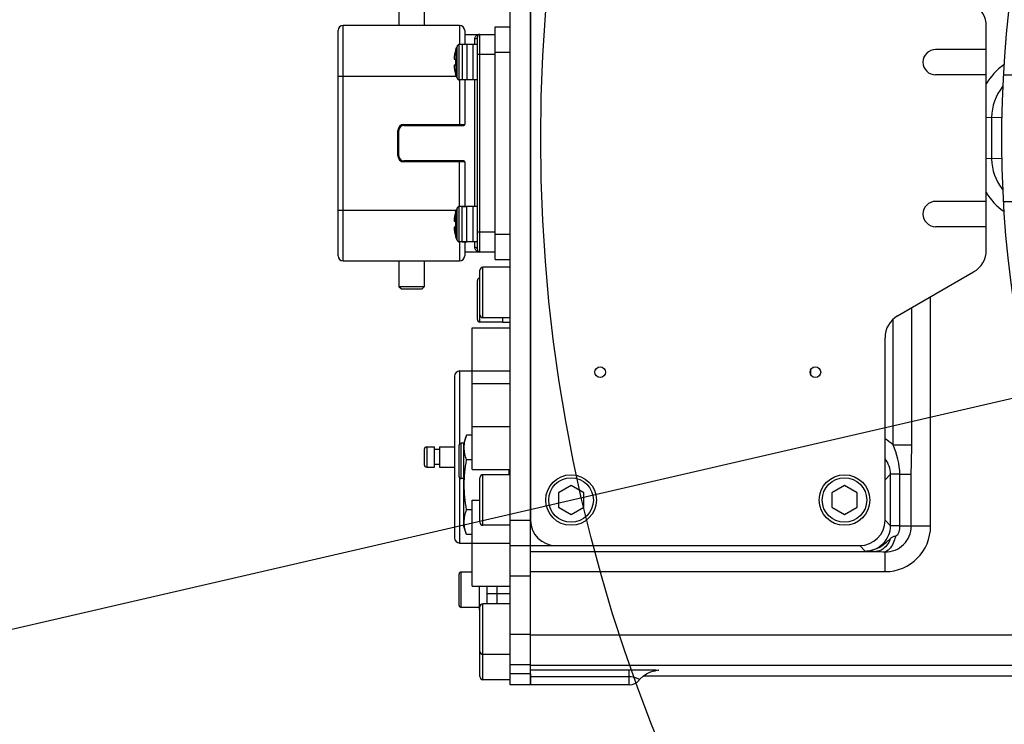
# Model space of a CAD drawing. Header units: millimetres. Extents: x 0 to 8493, y 0 to 6007.
# Tile 32 of 111: x 3948 to 4142, y 1130 to 1269. Entities that reach past the tile are written whole.
import ezdxf

# ---------------------------------------------------------------- set-up
doc = ezdxf.new("R2010")
doc.units = ezdxf.units.MM
doc.header["$LTSCALE"] = 467.107143
doc.layers.get('0').update_dxf_attribs({"linetype": 'CONTINUOUS'})
for name, color, linetype in [('304103000034DXF_CONTINUOUS_LINE', 7, 'CONTINUOUS'), ('304103000046DXF_CONTINUOUS_LINE', 7, 'CONTINUOUS'), ('304105000031DXF_CONTINUOUS_LINE', 7, 'CONTINUOUS'), ('304105000042DXF_CONTINUOUS_LINE', 7, 'CONTINUOUS'), ('304105000066DXF_CONTINUOUS_LINE', 7, 'CONTINUOUS'), ('304105000241DXF_CONTINUOUS_LINE', 7, 'CONTINUOUS'), ('304105000338DXF_CONTINUOUS_LINE', 7, 'CONTINUOUS'), ('304106000002DXF_CONTINUOUS_LINE', 7, 'CONTINUOUS'), ('304106000067DXF_CONTINUOUS_LINE', 7, 'CONTINUOUS'), ('304110000210DXF_CONTINUOUS_LINE', 7, 'CONTINUOUS'), ('304110000234DXF_CONTINUOUS_LINE', 7, 'CONTINUOUS'), ('501023000017DXF_CONTINUOUS_LINE', 7, 'CONTINUOUS'), ('501023000027DXF_CONTINUOUS_LINE', 7, 'CONTINUOUS'), ('501023000069DXF_CONTINUOUS_LINE', 7, 'CONTINUOUS'), ('501023000093DXF_CONTINUOUS_LINE', 7, 'CONTINUOUS'), ('627001000012DXF_CONTINUOUS_LINE', 7, 'CONTINUOUS'), ('627001000038DXF_CONTINUOUS_LINE', 7, 'CONTINUOUS'), ('最大动作范围图_DXF_DIMENSION', 7, 'CONTINUOUS')]:
    doc.layers.add(name, color=color, linetype=linetype)
doc.styles.get("Standard").update_dxf_attribs({"font": 'txt', "width": 0.7})
doc.dimstyles.new('DIMSTYLE_1', dxfattribs={"dimtxt": 85.714286, "dimasz": 42.857143, "dimexe": 1.5, "dimexo": 0, "dimgap": 6, "dimtad": 0, "dimtih": 1, "dimtoh": 1, "dimdec": 1, "dimdsep": 46, "dimtxsty": 'Standard', "dimblk": '_FILLED', "dimblk1": '_FILLED', "dimblk2": '_FILLED', "dimcen": 0.09, "dimclrt": 5, "dimazin": 2, "dimtp": 0.5, "dimtm": 0.5, "dimtfac": 1, "dimtdec": 65535, "dimtofl": 0, "dimtmove": 0, "dimatfit": 3, "dimldrblk": '_FILLED', "dimfxl": 0, "dimtolj": 1, "dimarcsym": 0})

# ---------------------------------------------------------------- blocks, each defined once
blk = doc.blocks.new('*D1')
at = {"layer": '最大动作范围图_DXF_DIMENSION', "color": 2, "linetype": 'Continuous', "transparency": 16777216}
blk.add_line((5263.67, 1245.98), (4966.12, 1245.98), dxfattribs=at)
for start, end in [(0, 86.39529), (109.00151, 167)]:
    blk.add_arc((4366.38, 1245.98), 610.46, start, end, dxfattribs=at)
for points in [[(3772.32, 1427.48), (3771.56, 1383.31), (3793.01, 1421.93)], [(4964.63, 1288.44), (4976.84, 1245.98), (4986.04, 1289.19)]]:
    blk.add_solid(points, dxfattribs=at)
blk = doc.blocks.new('_FILLED')
at = {"color": 0, "linetype": 'ByBlock'}
blk.add_solid([(0, 0), (-1, 0.25), (-1, -0.25)], dxfattribs=at)
blk = doc.blocks.new('*D2')
at = {"layer": '最大动作范围图_DXF_DIMENSION', "color": 2, "linetype": 'Continuous', "transparency": 16777216}
blk.add_line((5263.67, 1245.98), (4966.12, 1245.98), dxfattribs=at)
for start, end in [(260.88866, 360), (193, 239.94839)]:
    blk.add_arc((4366.38, 1245.98), 610.46, start, end, dxfattribs=at)
for points in [[(4986.04, 1202.78), (4976.84, 1245.98), (4964.63, 1203.53)], [(3793.01, 1070.04), (3771.56, 1108.66), (3772.32, 1064.49)]]:
    blk.add_solid(points, dxfattribs=at)

msp = doc.modelspace()

# ---------------------------------------------------------------- linework, layer by layer
at = {"color": 2, "linetype": 'Continuous'}
msp.add_line((4366.378, 1245.984), (2738.232, 870.097), dxfattribs=at)
msp.add_circle((4366.427, 1245.984), 316, dxfattribs=at)
at = {"layer": '304103000034DXF_CONTINUOUS_LINE', "color": 7, "linetype": 'Continuous'}
for p, q in [((4141.775, 1258.484), (4156.427, 1258.484)), ((4141.775, 1233.484), (4156.427, 1233.484))]:
    msp.add_line(p, q, dxfattribs=at)
msp.add_arc((4366.427, 1245.984), 225, 72.65327, 219.31615, dxfattribs=at)
at = {"layer": '304103000046DXF_CONTINUOUS_LINE', "color": 9, "linetype": 'Continuous'}
for p, q in [((4138.427, 1250.097), (4141.54, 1250.041)), ((4141.54, 1241.927), (4138.427, 1241.871)), ((4127.427, 1169.333), (4127.427, 1214.633)), ((4123.719, 1185.376), (4123.719, 1212.492)), ((4120.011, 1185.377), (4120.011, 1210.177)), ((4103.72, 1200.128), (4103.72, 1199.34)), ((4120.011, 1185.376), (4123.719, 1185.376)), ((4118.427, 1178.485), (4119.51, 1179.568)), ((4119.51, 1169.4), (4119.51, 1179.568)), ((4121.355, 1179.568), (4119.51, 1179.568)), ((4121.355, 1169.4), (4121.355, 1179.568)), ((4121.355, 1179.568), (4123.621, 1179.568)), ((4123.621, 1169.333), (4123.621, 1179.568)), ((4118.427, 1170.483), (4119.51, 1169.4)), ((4121.355, 1169.4), (4119.51, 1169.4)), ((4127.427, 1169.333), (4123.621, 1169.333)), ((4113.428, 1165.484), (4114.511, 1164.401)), ((4048.427, 1164.331), (4116.608, 1164.331)), ((4118.427, 1160.331), (4118.427, 1164.226)), ((4048.427, 1160.331), (4118.427, 1160.331)), ((4048.427, 1147.88), (4164.025, 1147.88)), ((4048.427, 1141.881), (4167.045, 1141.881)), ((4048.427, 1140.944), (4067.927, 1140.944)), ((4048.427, 1139.599), (4067.927, 1139.599)), ((4067.927, 1137.984), (4067.927, 1140.944)), ((4070.726, 1139.752), (4168.197, 1139.752))]:
    msp.add_line(p, q, dxfattribs=at)
at = {"layer": '304103000046DXF_CONTINUOUS_LINE', "color": 7, "linetype": 'Continuous'}
for p, q in [((4139.464, 1250.078), (4139.464, 1241.89)), ((4048.427, 1137.984), (4048.427, 1165.947)), ((4048.427, 1165.484), (4053.427, 1165.484)), ((4070.725, 1139.751), (4168.197, 1139.751)), ((4067.927, 1137.984), (4048.427, 1137.984))]:
    msp.add_line(p, q, dxfattribs=at)
msp.add_lwpolyline([(4069.884, 1138.927), (4070.04, 1139.115), (4070.648, 1139.699), (4071.32, 1140.157), (4071.993, 1140.475), (4072.579, 1140.659), (4072.985, 1140.74), (4073.118, 1140.758)], dxfattribs=at)
at = {"layer": '304103000046DXF_CONTINUOUS_LINE', "color": 9, "linetype": 'Continuous'}
for centre, radius, start, end in [((4149.463, 1249.898), 13, 125.75869, 148.53184), ((4149.463, 1242.07), 13, 211.46916, 234.24093), ((4114.497, 1179.544), 8.026, 46.60428, 60.65279), ((4114.513, 1169.399), 4.998, 269.97616, 0.01841), ((4118.427, 1169.332), 9.001, 270.00523, 0.0035), ((4118.52, 1169.327), 5.102, 268.96416, 0.06984)]:
    msp.add_arc(centre, radius, start, end, dxfattribs=at)
at = {"layer": '304103000046DXF_CONTINUOUS_LINE', "color": 7, "linetype": 'Continuous'}
for centre, radius, start, end in [((4149.463, 1249.898), 10, 141.29954, 178.96658), ((4366.427, 1245.984), 227, 178.96658, 181.03342), ((4149.463, 1242.07), 10, 181.03342, 218.70054), ((4067.927, 1140.484), 2.5, 270, 321.37564)]:
    msp.add_arc(centre, radius, start, end, dxfattribs=at)
at = {"layer": '304103000046DXF_CONTINUOUS_LINE', "color": 9, "linetype": 'Continuous'}
for points in [[(4121.355, 1179.568), (4121.355, 1181.555), (4120.761, 1183.537), (4120.011, 1185.377)], [(4123.621, 1179.568), (4123.619, 1181.504), (4123.719, 1183.44), (4123.719, 1185.376)], [(4119.51, 1179.568), (4119.511, 1180.655), (4119.118, 1181.796), (4118.447, 1182.651)], [(4120.534, 1167.431), (4121.229, 1167.582), (4121.371, 1168.689), (4121.357, 1169.4)], [(4119.481, 1166.864), (4119.77, 1167.128), (4120.152, 1167.408), (4120.542, 1167.371)], [(4116.608, 1164.331), (4117.215, 1164.324), (4117.822, 1164.273), (4118.427, 1164.226)]]:
    msp.add_open_spline(points, degree=3, dxfattribs=at)
for points, knots in [([(4121.355, 1169.4), (4121.606, 1169.395), (4122.362, 1169.376), (4123.118, 1169.365), (4123.621, 1169.332)], [0, 0, 0, 0, 0.3327761, 1, 1, 1, 1]), ([(4114.511, 1164.401), (4115.468, 1164.397), (4117.404, 1164.915), (4118.793, 1166.235), (4119.481, 1166.864)], [0, 0, 0, 0, 0.5066763, 1, 1, 1, 1]), ([(4119.481, 1166.864), (4119.369, 1166.507), (4118.855, 1165.298), (4117.555, 1164.344), (4116.608, 1164.331)], [0, 0, 0, 0, 0.2831008, 1, 1, 1, 1]), ([(4120.534, 1167.431), (4120.455, 1167.048), (4120.099, 1165.826), (4119.291, 1164.514), (4118.427, 1164.226)], [0, 0, 0, 0, 0.3008894, 1, 1, 1, 1]), ([(4114.511, 1164.401), (4114.649, 1164.395), (4115.348, 1164.363), (4116.047, 1164.343), (4116.608, 1164.331)], [0, 0, 0, 0, 0.1977178, 1, 1, 1, 1]), ([(4067.927, 1140.944), (4068.296, 1140.944), (4069.61, 1140.941), (4070.923, 1140.931), (4071.867, 1140.913)], [0, 0, 0, 0, 0.2810122, 1, 1, 1, 1]), ([(4067.927, 1139.599), (4068.496, 1139.599), (4068.927, 1139.528), (4069.967, 1139.035), (4069.883, 1138.927)], [0, 0, 0, 0, 0.8065192, 1, 1, 1, 1]), ([(4071.867, 1140.913), (4072.489, 1140.901), (4074.565, 1140.931), (4073.304, 1140.761), (4073.087, 1140.752)], [0, 0, 0, 0, 0.7413216, 1, 1, 1, 1])]:
    msp.add_open_spline(points, degree=3, knots=knots, dxfattribs=at)
at = {"layer": '304105000031DXF_CONTINUOUS_LINE', "color": 7, "linetype": 'Continuous'}
for p, q in [((4038.327, 1152.806), (4038.327, 1157.484)), ((4038.427, 1152.806), (4038.327, 1152.806))]:
    msp.add_line(p, q, dxfattribs=at)
at = {"layer": '304105000042DXF_CONTINUOUS_LINE', "color": 7, "linetype": 'Continuous'}
for p, q in [((4039.827, 1153.984), (4039.827, 1157.484)), ((4041.827, 1153.984), (4041.827, 1157.484))]:
    msp.add_line(p, q, dxfattribs=at)
at = {"layer": '304105000042DXF_CONTINUOUS_LINE', "color": 9, "linetype": 'Continuous'}
msp.add_line((4039.827, 1155.984), (4041.827, 1155.984), dxfattribs=at)
at = {"layer": '304105000066DXF_CONTINUOUS_LINE', "color": 7, "linetype": 'Continuous'}
for p, q in [((4042.927, 1209.534), (4042.927, 1210.484)), ((4044.427, 1209.534), (4042.927, 1209.534))]:
    msp.add_line(p, q, dxfattribs=at)
at = {"layer": '304105000241DXF_CONTINUOUS_LINE', "color": 7, "linetype": 'Continuous'}
for p, q in [((4048.427, 1321.484), (4048.427, 1170.484)), ((4138.427, 1223.871), (4138.427, 1268.097)), ((4138.427, 1263.484), (4128.427, 1263.484)), ((4138.427, 1258.484), (4128.427, 1258.484)), ((4138.427, 1233.484), (4128.427, 1233.484)), ((4138.427, 1228.484), (4128.427, 1228.484)), ((4120.927, 1210.88), (4135.927, 1219.541)), ((4118.427, 1170.484), (4118.427, 1206.55)), ((4053.427, 1165.484), (4113.427, 1165.484))]:
    msp.add_line(p, q, dxfattribs=at)
for centre in [(4062.177, 1199.734), (4104.677, 1199.734)]:
    msp.add_circle(centre, 1.05, dxfattribs=at)
for centre, radius, start, end in [((4133.427, 1268.097), 5, 0, 60), ((4128.427, 1260.984), 2.5, 90, 270), ((4128.427, 1230.984), 2.5, 90, 270), ((4133.427, 1223.871), 5, 300, 360), ((4123.427, 1206.55), 5, 120, 180), ((4053.427, 1170.484), 5, 180, 270), ((4113.427, 1170.484), 5, 270, 360)]:
    msp.add_arc(centre, radius, start, end, dxfattribs=at)
at = {"layer": '304105000338DXF_CONTINUOUS_LINE', "color": 7, "linetype": 'Continuous'}
for p, q in [((4044.427, 1137.985), (4044.427, 1353.983)), ((4048.427, 1165.947), (4048.427, 1326.021)), ((4044.427, 1165.484), (4048.427, 1165.484)), ((4048.427, 1144.918), (4048.427, 1163.727)), ((4044.427, 1141.984), (4048.427, 1141.984)), ((4048.427, 1140.166), (4048.427, 1137.985)), ((4048.427, 1137.984), (4044.427, 1137.984))]:
    msp.add_line(p, q, dxfattribs=at)
at = {"layer": '304105000338DXF_CONTINUOUS_LINE', "color": 9, "linetype": 'Continuous'}
for p, q in [((4044.427, 1170.484), (4048.427, 1170.484)), ((4044.427, 1159.484), (4048.427, 1159.484)), ((4044.427, 1147.984), (4048.427, 1147.984)), ((4048.427, 1140.166), (4044.427, 1140.166))]:
    msp.add_line(p, q, dxfattribs=at)
at = {"layer": '304106000002DXF_CONTINUOUS_LINE', "color": 9, "linetype": 'Continuous'}
for p, q in [((4011.427, 1221.734), (4011.427, 1268.234)), ((4034.427, 1268.234), (4034.427, 1264.484)), ((4010.427, 1258.234), (4033.739, 1258.234)), ((4034.427, 1257.484), (4034.427, 1248.484)), ((4023.427, 1248.684), (4023.427, 1248.484)), ((4023.427, 1248.684), (4035.427, 1248.684)), ((4022.227, 1242.484), (4022.227, 1247.484)), ((4022.227, 1247.484), (4022.427, 1247.484)), ((4022.227, 1242.484), (4022.427, 1242.484)), ((4023.427, 1241.284), (4023.427, 1241.484)), ((4035.427, 1241.284), (4023.427, 1241.284)), ((4034.427, 1232.484), (4034.427, 1241.484)), ((4010.427, 1231.734), (4033.739, 1231.734)), ((4034.427, 1225.484), (4034.427, 1221.734))]:
    msp.add_line(p, q, dxfattribs=at)
at = {"layer": '304106000002DXF_CONTINUOUS_LINE', "color": 7, "linetype": 'Continuous'}
for p, q in [((4034.427, 1268.234), (4011.427, 1268.234)), ((4010.427, 1222.734), (4010.427, 1267.234)), ((4035.427, 1267.234), (4035.427, 1264.484)), ((4035.427, 1257.484), (4035.427, 1248.684)), ((4023.427, 1248.484), (4035.227, 1248.484)), ((4022.427, 1242.484), (4022.427, 1247.484)), ((4035.227, 1241.484), (4023.427, 1241.484)), ((4035.427, 1241.284), (4035.427, 1232.484)), ((4035.427, 1225.484), (4035.427, 1222.734)), ((4011.427, 1221.734), (4034.427, 1221.734))]:
    msp.add_line(p, q, dxfattribs=at)
for centre, radius, start, end in [((4011.427, 1267.234), 1, 90, 180), ((4034.427, 1267.234), 1, 0, 90), ((4023.427, 1247.484), 1, 90, 180), ((4035.227, 1248.684), 0.2, 270, 360), ((4023.427, 1242.484), 1, 180, 270), ((4035.227, 1241.284), 0.2, 0, 90), ((4011.427, 1222.734), 1, 180, 270), ((4034.427, 1222.734), 1, 270, 360)]:
    msp.add_arc(centre, radius, start, end, dxfattribs=at)
at = {"layer": '304106000002DXF_CONTINUOUS_LINE', "color": 9, "linetype": 'Continuous'}
for centre, start, end in [((4023.427, 1247.484), 90, 180), ((4023.427, 1242.484), 180, 270)]:
    msp.add_arc(centre, 1.2, start, end, dxfattribs=at)
at = {"layer": '304106000067DXF_CONTINUOUS_LINE', "color": 7, "linetype": 'Continuous'}
msp.add_line((4041.827, 1153.984), (4041.827, 1157.484), dxfattribs=at)
at = {"layer": '304106000067DXF_CONTINUOUS_LINE', "color": 9, "linetype": 'Continuous'}
msp.add_line((4041.827, 1155.984), (4044.427, 1155.984), dxfattribs=at)
at = {"layer": '304110000210DXF_CONTINUOUS_LINE', "color": 9, "linetype": 'Continuous'}
for p, q in [((4034.427, 1199.984), (4034.427, 1185.572)), ((4027.927, 1184.984), (4027.927, 1180.984)), ((4034.427, 1178.851), (4034.427, 1165.984))]:
    msp.add_line(p, q, dxfattribs=at)
at = {"layer": '304110000210DXF_CONTINUOUS_LINE', "color": 7, "linetype": 'Continuous'}
for p, q in [((4034.427, 1199.984), (4036.927, 1199.984)), ((4033.427, 1198.984), (4033.427, 1166.984)), ((4027.427, 1184.484), (4027.427, 1181.484)), ((4027.927, 1184.984), (4029.427, 1184.984)), ((4029.427, 1180.984), (4029.427, 1184.984)), ((4030.427, 1184.484), (4029.427, 1184.484)), ((4030.427, 1184.984), (4030.427, 1180.984)), ((4030.427, 1184.984), (4033.427, 1184.984)), ((4027.927, 1180.984), (4029.427, 1180.984)), ((4030.427, 1181.484), (4029.427, 1181.484)), ((4030.427, 1180.984), (4033.427, 1180.984)), ((4034.427, 1165.984), (4036.927, 1165.984))]:
    msp.add_line(p, q, dxfattribs=at)
for centre, radius, start, end in [((4034.427, 1198.984), 1, 90, 180), ((4027.927, 1184.484), 0.5, 90, 180), ((4027.927, 1181.484), 0.5, 180, 270), ((4034.427, 1166.984), 1, 180, 270)]:
    msp.add_arc(centre, radius, start, end, dxfattribs=at)
at = {"layer": '304110000234DXF_CONTINUOUS_LINE', "color": 7, "linetype": 'Continuous'}
for p, q in [((4022.427, 1273.334), (4022.427, 1268.234)), ((4027.427, 1273.334), (4027.427, 1268.234)), ((4041.427, 1221.984), (4041.427, 1267.984)), ((4041.427, 1267.984), (4044.427, 1267.984)), ((4035.427, 1266.484), (4041.427, 1266.484)), ((4037.927, 1223.984), (4037.927, 1265.984)), ((4035.827, 1264.484), (4034.898, 1264.484)), ((4037.127, 1257.484), (4037.127, 1264.484)), ((4037.927, 1264.484), (4037.127, 1264.484)), ((4033.653, 1263.555), (4033.603, 1263.384)), ((4033.603, 1263.384), (4033.624, 1263.384)), ((4033.317, 1261.584), (4033.624, 1261.584)), ((4033.624, 1260.384), (4033.317, 1260.384)), ((4033.653, 1258.413), (4033.603, 1258.584)), ((4033.624, 1258.584), (4033.603, 1258.584)), ((4035.827, 1257.484), (4034.898, 1257.484)), ((4037.927, 1257.484), (4037.127, 1257.484)), ((4033.603, 1231.384), (4033.653, 1231.555)), ((4033.603, 1231.384), (4033.624, 1231.384)), ((4034.898, 1232.484), (4035.827, 1232.484)), ((4037.127, 1225.484), (4037.127, 1232.484)), ((4037.927, 1232.484), (4037.127, 1232.484)), ((4033.317, 1229.584), (4033.624, 1229.584)), ((4033.624, 1228.384), (4033.317, 1228.384)), ((4033.603, 1226.584), (4033.653, 1226.413)), ((4033.624, 1226.584), (4033.603, 1226.584)), ((4034.898, 1225.484), (4035.827, 1225.484)), ((4037.927, 1225.484), (4037.127, 1225.484)), ((4041.427, 1223.484), (4035.427, 1223.484)), ((4022.427, 1221.734), (4022.427, 1216.634)), ((4027.427, 1221.734), (4027.427, 1216.634)), ((4041.427, 1221.984), (4044.427, 1221.984)), ((4022.927, 1216.134), (4022.427, 1216.634)), ((4027.427, 1216.634), (4022.427, 1216.634)), ((4026.927, 1216.134), (4022.927, 1216.134)), ((4026.927, 1216.134), (4027.427, 1216.634))]:
    msp.add_line(p, q, dxfattribs=at)
at = {"layer": '304110000234DXF_CONTINUOUS_LINE', "color": 9, "linetype": 'Continuous'}
for p, q in [((4038.427, 1223.484), (4038.427, 1266.484)), ((4034.898, 1264.484), (4034.898, 1257.484)), ((4035.827, 1264.484), (4035.827, 1257.484)), ((4037.427, 1264.484), (4037.427, 1265.561)), ((4033.653, 1263.555), (4033.653, 1258.413)), ((4041.427, 1262.484), (4037.927, 1262.484)), ((4041.427, 1262.984), (4044.427, 1262.984)), ((4037.427, 1232.484), (4037.427, 1257.484)), ((4033.653, 1226.413), (4033.653, 1231.555)), ((4034.898, 1225.484), (4034.898, 1232.484)), ((4035.827, 1225.484), (4035.827, 1232.484)), ((4037.927, 1227.484), (4041.427, 1227.484)), ((4041.427, 1226.984), (4044.427, 1226.984)), ((4037.427, 1224.407), (4037.427, 1225.484))]:
    msp.add_line(p, q, dxfattribs=at)
at = {"layer": '304110000234DXF_CONTINUOUS_LINE', "color": 7, "linetype": 'Continuous'}
for centre, radius, start, end in [((4038.427, 1265.984), 0.5, 90, 180), ((4034.898, 1263.184), 1.3, 137.20193, 163.39846), ((4042.277, 1260.984), 8.98, 164.49864, 176.16891), ((4042.277, 1260.984), 8.98, 183.83109, 195.50136), ((4042.277, 1260.984), 8.674, 176.0336, 183.9664), ((4034.898, 1258.784), 1.3, 196.60154, 222.79807), ((4042.277, 1228.984), 8.98, 164.49864, 176.16891), ((4034.898, 1231.184), 1.3, 139.03753, 163.3985), ((4042.277, 1228.984), 8.674, 176.0336, 183.9664), ((4042.277, 1228.984), 8.98, 183.83109, 195.50136), ((4034.898, 1226.784), 1.3, 196.6015, 220.96247), ((4038.427, 1223.984), 0.5, 180, 270)]:
    msp.add_arc(centre, radius, start, end, dxfattribs=at)
at = {"layer": '304110000234DXF_CONTINUOUS_LINE', "color": 9, "linetype": 'Continuous'}
for points, knots in [([(4037.427, 1265.561), (4037.427, 1265.631), (4037.458, 1265.882), (4037.603, 1266.112), (4037.74, 1266.231)], [0, 0, 0, 0, 0.2787855, 1, 1, 1, 1]), ([(4037.927, 1265.984), (4037.927, 1265.873), (4037.8, 1265.634), (4037.552, 1265.561), (4037.427, 1265.561)], [0, 0, 0, 0, 0.4706394, 1, 1, 1, 1]), ([(4037.737, 1223.739), (4037.694, 1223.777), (4037.521, 1223.957), (4037.427, 1224.216), (4037.427, 1224.407)], [0, 0, 0, 0, 0.2327416, 1, 1, 1, 1]), ([(4037.927, 1223.984), (4037.927, 1224.095), (4037.8, 1224.334), (4037.552, 1224.407), (4037.427, 1224.407)], [0, 0, 0, 0, 0.4706398, 1, 1, 1, 1])]:
    msp.add_open_spline(points, degree=3, knots=knots, dxfattribs=at)
for points in [[(4037.74, 1266.231), (4037.923, 1266.392), (4038.183, 1266.484), (4038.427, 1266.484)], [(4038.427, 1223.484), (4038.182, 1223.484), (4037.922, 1223.577), (4037.737, 1223.739)]]:
    msp.add_open_spline(points, degree=3, dxfattribs=at)
at = {"layer": '501023000017DXF_CONTINUOUS_LINE', "color": 7, "linetype": 'Continuous'}
for p, q in [((4037.927, 1210.124), (4037.927, 1217.844)), ((4042.927, 1209.624), (4038.427, 1209.624))]:
    msp.add_line(p, q, dxfattribs=at)
at = {"layer": '501023000017DXF_CONTINUOUS_LINE', "color": 9, "linetype": 'Continuous'}
msp.add_line((4038.427, 1209.624), (4038.427, 1211.084), dxfattribs=at)
at = {"layer": '501023000017DXF_CONTINUOUS_LINE', "color": 7, "linetype": 'Continuous'}
for centre, start, end in [((4038.427, 1217.844), 90, 180), ((4038.427, 1210.124), 180, 270)]:
    msp.add_arc(centre, 0.5, start, end, dxfattribs=at)
at = {"layer": '501023000027DXF_CONTINUOUS_LINE', "color": 7, "linetype": 'Continuous'}
for p, q in [((4038.427, 1211.084), (4038.427, 1219.884)), ((4044.427, 1220.484), (4039.027, 1220.484)), ((4044.427, 1210.484), (4039.027, 1210.484)), ((4038.427, 1170.084), (4038.427, 1178.884)), ((4044.427, 1179.484), (4039.027, 1179.484)), ((4056.427, 1177.371), (4053.927, 1175.927)), ((4058.927, 1175.927), (4056.427, 1177.371)), ((4110.427, 1177.371), (4107.927, 1175.927)), ((4112.927, 1175.927), (4110.427, 1177.371)), ((4053.927, 1175.927), (4053.927, 1173.041)), ((4058.927, 1173.041), (4058.927, 1175.927)), ((4107.927, 1175.927), (4107.927, 1173.041)), ((4112.927, 1173.041), (4112.927, 1175.927)), ((4053.927, 1173.041), (4056.427, 1171.597)), ((4056.427, 1171.597), (4058.927, 1173.041)), ((4107.927, 1173.041), (4110.427, 1171.597)), ((4110.427, 1171.597), (4112.927, 1173.041)), ((4044.427, 1169.484), (4039.027, 1169.484)), ((4038.427, 1144.584), (4038.427, 1153.384)), ((4044.427, 1153.984), (4039.027, 1153.984)), ((4038.427, 1139.584), (4038.427, 1144.584)), ((4044.427, 1143.984), (4039.027, 1143.984)), ((4044.427, 1138.984), (4039.027, 1138.984))]:
    msp.add_line(p, q, dxfattribs=at)
at = {"layer": '501023000027DXF_CONTINUOUS_LINE', "color": 9, "linetype": 'Continuous'}
for p, q in [((4039.027, 1210.484), (4039.027, 1220.484)), ((4039.027, 1169.484), (4039.027, 1179.484)), ((4039.027, 1143.984), (4039.027, 1153.984)), ((4039.027, 1138.984), (4039.027, 1143.984))]:
    msp.add_line(p, q, dxfattribs=at)
at = {"layer": '501023000027DXF_CONTINUOUS_LINE', "color": 7, "linetype": 'Continuous'}
for centre in [(4056.427, 1174.484), (4110.427, 1174.484)]:
    msp.add_circle(centre, 5, dxfattribs=at)
at = {"layer": '501023000027DXF_CONTINUOUS_LINE', "color": 9, "linetype": 'Continuous'}
for centre in [(4056.427, 1174.484), (4110.427, 1174.484)]:
    msp.add_circle(centre, 4.4, dxfattribs=at)
at = {"layer": '501023000027DXF_CONTINUOUS_LINE', "color": 7, "linetype": 'Continuous'}
for centre, start, end in [((4039.027, 1219.884), 90, 180), ((4039.027, 1211.084), 180, 270), ((4039.027, 1178.884), 90, 180), ((4039.027, 1170.084), 180, 270), ((4039.027, 1153.384), 90, 180), ((4039.027, 1144.584), 180, 270), ((4039.027, 1139.584), 180, 270)]:
    msp.add_arc(centre, 0.6, start, end, dxfattribs=at)
at = {"layer": '501023000069DXF_CONTINUOUS_LINE', "color": 7, "linetype": 'Continuous'}
for p, q in [((4033.927, 1257.884), (4033.927, 1264.084)), ((4037.927, 1264.484), (4034.327, 1264.484)), ((4037.927, 1257.484), (4034.327, 1257.484)), ((4033.927, 1225.884), (4033.927, 1232.084)), ((4037.927, 1232.484), (4034.327, 1232.484)), ((4037.927, 1225.484), (4034.327, 1225.484))]:
    msp.add_line(p, q, dxfattribs=at)
at = {"layer": '501023000069DXF_CONTINUOUS_LINE', "color": 9, "linetype": 'Continuous'}
for p, q in [((4034.327, 1257.484), (4034.327, 1264.484)), ((4034.327, 1225.484), (4034.327, 1232.484))]:
    msp.add_line(p, q, dxfattribs=at)
at = {"layer": '501023000069DXF_CONTINUOUS_LINE', "color": 7, "linetype": 'Continuous'}
for centre, start, end in [((4034.327, 1264.084), 90, 180), ((4034.327, 1257.884), 180, 270), ((4034.327, 1232.084), 90, 180), ((4034.327, 1225.884), 180, 270)]:
    msp.add_arc(centre, 0.4, start, end, dxfattribs=at)
at = {"layer": '501023000093DXF_CONTINUOUS_LINE', "color": 7, "linetype": 'Continuous'}
for p, q in [((4034.327, 1179.112), (4034.327, 1185.312)), ((4035.227, 1185.712), (4034.727, 1185.712)), ((4035.227, 1178.712), (4034.727, 1178.712)), ((4034.327, 1153.656), (4034.327, 1159.856)), ((4036.927, 1160.256), (4034.727, 1160.256)), ((4038.327, 1153.256), (4034.727, 1153.256))]:
    msp.add_line(p, q, dxfattribs=at)
at = {"layer": '501023000093DXF_CONTINUOUS_LINE', "color": 9, "linetype": 'Continuous'}
for p, q in [((4034.727, 1178.712), (4034.727, 1185.712)), ((4034.727, 1153.256), (4034.727, 1160.256))]:
    msp.add_line(p, q, dxfattribs=at)
at = {"layer": '501023000093DXF_CONTINUOUS_LINE', "color": 7, "linetype": 'Continuous'}
for centre, start, end in [((4034.727, 1185.312), 90, 180), ((4034.727, 1179.112), 180, 270), ((4034.727, 1159.856), 90, 180), ((4034.727, 1153.656), 180, 270)]:
    msp.add_arc(centre, 0.4, start, end, dxfattribs=at)
at = {"layer": '627001000012DXF_CONTINUOUS_LINE', "color": 7, "linetype": 'Continuous'}
for p, q in [((4036.927, 1197.484), (4036.927, 1208.484)), ((4036.927, 1208.484), (4044.427, 1208.484)), ((4036.927, 1199.984), (4044.427, 1199.984)), ((4036.927, 1180.484), (4036.927, 1197.484)), ((4036.927, 1197.484), (4044.427, 1197.484)), ((4036.927, 1188.984), (4044.427, 1188.984)), ((4036.927, 1180.484), (4044.427, 1180.484)), ((4036.927, 1157.484), (4036.927, 1174.484)), ((4036.927, 1174.484), (4038.427, 1174.484)), ((4036.927, 1165.984), (4044.427, 1165.984)), ((4036.927, 1157.484), (4044.427, 1157.484))]:
    msp.add_line(p, q, dxfattribs=at)
at = {"layer": '627001000038DXF_CONTINUOUS_LINE', "color": 7, "linetype": 'Continuous'}
for p, q in [((4035.797, 1187.299), (4035.227, 1185.734)), ((4036.927, 1187.299), (4035.797, 1187.299)), ((4035.227, 1169.234), (4035.227, 1185.734)), ((4036.927, 1182.391), (4035.797, 1182.391)), ((4036.927, 1172.577), (4035.797, 1172.577)), ((4035.797, 1167.669), (4035.227, 1169.234)), ((4036.927, 1167.669), (4035.797, 1167.669))]:
    msp.add_line(p, q, dxfattribs=at)
msp.add_arc((4017.443, 1177.24), 26.903, 4.78547, 6.92663, dxfattribs=at)
for points in [[(4035.797, 1182.391), (4035.512, 1183.175), (4035.125, 1184.845), (4035.512, 1186.516), (4035.797, 1187.299)], [(4035.797, 1172.577), (4035.503, 1174.194), (4035.134, 1177.484), (4035.503, 1180.774), (4035.797, 1182.391)]]:
    msp.add_open_spline(points, degree=3, knots=[0, 0, 0, 0, 0.5, 1, 1, 1, 1], dxfattribs=at)
msp.add_open_spline([(4035.797, 1167.669), (4035.512, 1168.452), (4035.125, 1170.123), (4035.512, 1171.793), (4035.797, 1172.577)], degree=3, dxfattribs=at)

# ---------------------------------------------------------------- dimensions: what is measured, and where the dimension line sits
at = {"layer": '最大动作范围图_DXF_DIMENSION', "color": 2, "linetype": 'Continuous'}
for base, line1, line2, picture, middle in [((4435.4838, 1852.5202), ((5257.5696, 1245.984), (5263.6742, 1245.984)), ((3777.5117, 1381.9345), (3771.5635, 1383.3077)), '*D1', (4167.6161, 1808.2973)), ((4435.4838, 639.4479), ((3777.5117, 1110.0336), (3771.5635, 1108.6603)), ((5257.5696, 1245.984), (5263.6742, 1245.984)), '*D2', (4032.5663, 631.8708))]:
    dim = msp.add_angular_dim_2l(base=base, line1=line1, line2=line2, dimstyle='DIMSTYLE_1', dxfattribs=at)
    dim.commit()
    dim.dimension.update_dxf_attribs({"geometry": picture, "text_midpoint": middle, "dimtype": 162})

doc.saveas('drawing.dxf')
